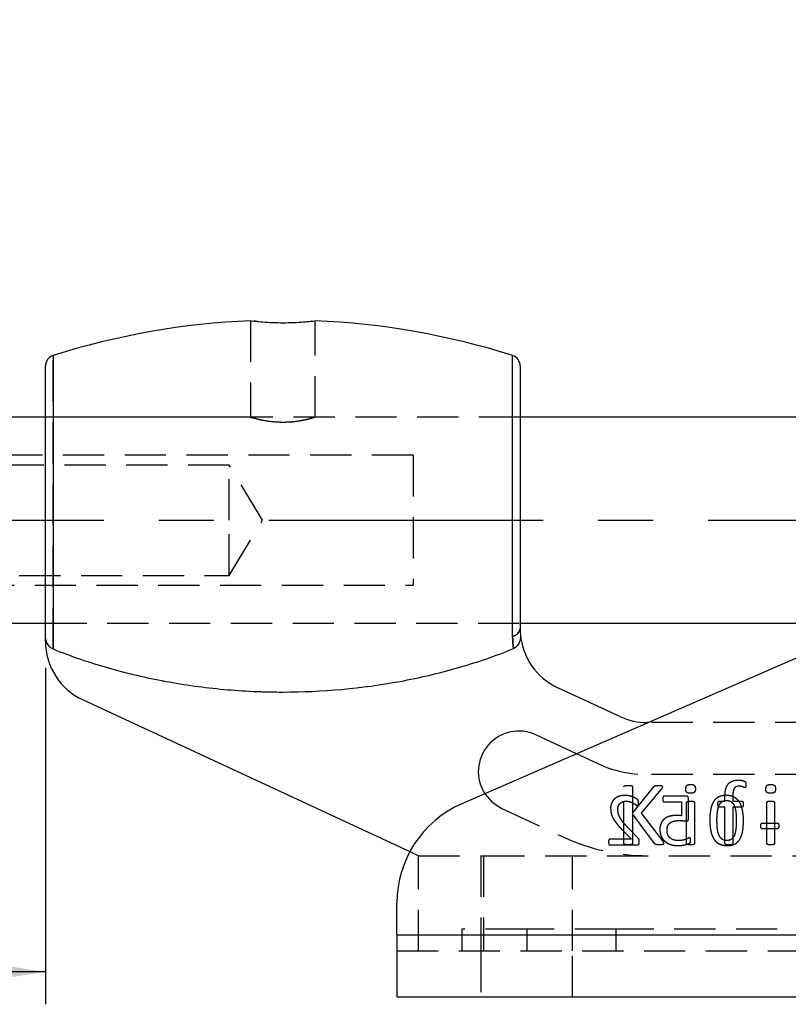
# Model space of a CAD drawing. Extents: x 63 to 798, y 54 to 570.
# Tile 24 of 30: x 575 to 622, y 334 to 395. Entities that reach past the tile are written whole.
import ezdxf

# ---------------------------------------------------------------- set-up
doc = ezdxf.new("R2010")
doc.units = 0
doc.header["$LTSCALE"] = 2
doc.linetypes.add('CENTERX2', pattern=[20.32, 12.7, -2.54, 2.54, -2.54])
doc.linetypes.add('HIDDEN', pattern=[1.905, 1.27, -0.635])
doc.layers.get('0').update_dxf_attribs({"linetype": 'CONTINUOUS'})
doc.styles.add('SLDTEXTSTYLE0', font='TXT', dxfattribs={"width": 0.75})
doc.dimstyles.new('SLDDIMSTYLE6', dxfattribs={"dimtxt": 7, "dimasz": 6.604, "dimexe": 0, "dimexo": 0.0625, "dimgap": 1.75, "dimtad": 1, "dimdec": 0, "dimlfac": 1.5, "dimrnd": 1e-09, "dimzin": 12, "dimtxsty": 'SLDTEXTSTYLE0', "dimsah": 1, "dimcen": 0.09, "dimazin": 3, "dimtfac": 1, "dimtofl": 0, "dimtmove": 0, "dimatfit": 3, "dimtolj": 1, "dimtzin": 12})

# ---------------------------------------------------------------- blocks, each defined once
blk = doc.blocks.new('_D_11')
at = {"color": 179, "linetype": 'CONTINUOUS'}
for p, q in [((555.536, 356.444), (555.536, 334.304)), ((576.203, 355.028), (576.203, 334.304)), ((555.536, 336.304), (511.577, 336.304)), ((576.203, 336.304), (555.536, 336.304))]:
    blk.add_line(p, q, dxfattribs=at)
for points in [[(555.536, 336.304), (562.14, 335.288), (562.14, 337.32)], [(576.203, 336.304), (569.599, 337.32), (569.599, 335.288)]]:
    blk.add_solid(points, dxfattribs=at)
at = {"color": 179, "linetype": 'CONTINUOUS', "insert": (511.577, 345.328, 0.067), "char_height": 7, "attachment_point": 1, "style": 'SLDTEXTSTYLE0'}
blk.add_mtext('31', dxfattribs=at)

msp = doc.modelspace()

# ---------------------------------------------------------------- linework, layer by layer
at = {"color": 7, "linetype": 'CONTINUOUS'}
for p, q in [((712.7804, 394.9658), (601.8744, 346.6601)), ((576.2032, 357.0277), (576.2032, 373.6415)), ((605.4698, 373.6415), (605.4698, 357.4386)), ((576.2032, 370.4774), (556.2032, 370.4774)), ((632.6908, 370.4774), (605.4698, 370.4774)), ((556.2032, 357.7774), (576.2032, 357.7774)), ((605.4698, 357.7774), (627.3988, 357.7774)), ((576.2032, 356.6816), (576.2032, 357.0277)), ((611.6205, 352.032), (607.7869, 353.8099)), ((578.5203, 353.0529), (598.6671, 343.7094)), ((613.3554, 351.6608), (613.3034, 351.6608)), ((608.9513, 349.7425), (606.4406, 350.9069)), ((597.8698, 338.5941), (597.8698, 340.5481)), ((597.8698, 338.5941), (664.7333, 338.5941)), ((597.8698, 338.5941), (597.8698, 334.7608)), ((597.8698, 334.7608), (664.5365, 334.7608))]:
    msp.add_line(p, q, dxfattribs=at)
at = {"color": 7, "linetype": 'HIDDEN'}
for p, q in [((588.8365, 376.4162), (588.8365, 370.4705)), ((592.8365, 370.4721), (592.8365, 376.4167)), ((576.6691, 356.196), (576.6691, 374.2772)), ((605.4698, 370.4774), (576.2032, 370.4774)), ((588.8589, 370.4774), (576.2032, 370.4774)), ((590.6809, 370.1625), (591.0245, 370.164)), ((605.4698, 370.4774), (592.8193, 370.4774)), ((598.8698, 368.1274), (548.8698, 368.1274)), ((598.8698, 368.1274), (598.8698, 360.1274)), ((587.5365, 367.5274), (555.5365, 367.5274)), ((587.5365, 364.1274), (587.5365, 367.5274)), ((589.5794, 364.1274), (587.5365, 367.5274)), ((587.5365, 360.7274), (587.5365, 364.1274)), ((587.5365, 360.7274), (589.5794, 364.1274)), ((555.5365, 360.7274), (587.5365, 360.7274)), ((548.8698, 360.1274), (598.8698, 360.1274)), ((576.2032, 357.7774), (605.4698, 357.7774)), ((576.2032, 357.7774), (605.4698, 357.7774)), ((642.7741, 351.6608), (613.3554, 351.6608)), ((610.2741, 349.129), (608.9513, 349.7425)), ((642.7741, 348.4608), (613.3034, 348.4608)), ((611.8598, 344.2176), (611.8598, 347.704)), ((612.3991, 347.704), (612.3991, 346.0897)), ((612.3991, 346.0897), (613.7016, 347.704)), ((614.1481, 347.5304), (612.9282, 346.0897)), ((615.7043, 347.1274), (614.3477, 347.1274)), ((618.0932, 346.8235), (618.0932, 347.0915)), ((618.5785, 347.1117), (618.5785, 346.8235)), ((614.3415, 346.7745), (615.4051, 346.7745)), ((615.4051, 346.7745), (615.4051, 345.9197)), ((615.7314, 344.2142), (615.7314, 346.7367)), ((615.8463, 345.7467), (615.8463, 346.9758)), ((616.2167, 346.7367), (616.2167, 344.2142)), ((617.7486, 346.8235), (618.0932, 346.8235)), ((618.0932, 346.4461), (617.7486, 346.4461)), ((618.0932, 344.2151), (618.0932, 346.4461)), ((618.5785, 346.8235), (619.1345, 346.8235)), ((619.1345, 346.4461), (618.5785, 346.4461)), ((618.5785, 346.4461), (618.5785, 344.2151)), ((620.6706, 344.2142), (620.6706, 346.7367)), ((621.1559, 346.7367), (621.1559, 344.2142)), ((604.337, 346.371), (608.1705, 344.5931)), ((613.753, 344.2176), (612.3991, 346.0341)), ((612.3991, 346.0341), (612.3991, 344.2176)), ((612.9282, 346.0897), (614.2417, 344.3659)), ((612.7159, 344.5686), (612.121, 345.1752)), ((621.3468, 345.451), (620.3666, 345.451)), ((611.8425, 344.9698), (612.3257, 344.4804)), ((620.3666, 345.1422), (621.3468, 345.1422)), ((611.0029, 344.1274), (612.6773, 344.1274)), ((612.3257, 344.4804), (611.0056, 344.4804)), ((598.6671, 343.7094), (599.2032, 343.4608)), ((599.2032, 337.5941), (599.2032, 343.4608)), ((599.2032, 343.4608), (603.2032, 343.4608)), ((603.0365, 343.4608), (603.0365, 337.5941)), ((603.2032, 343.4608), (603.2032, 337.5941)), ((603.2032, 343.4608), (648.5365, 343.4608)), ((608.7032, 337.5941), (608.7032, 343.4608)), ((597.8698, 338.5941), (664.7333, 338.5941)), ((605.8698, 338.9274), (601.8698, 338.9274)), ((601.8698, 338.9274), (601.8698, 337.5941)), ((605.8698, 338.9274), (605.8698, 337.5941)), ((611.3698, 338.9274), (605.8698, 338.9274)), ((611.3698, 338.9274), (611.3698, 337.5941)), ((640.3698, 338.9274), (611.3698, 338.9274)), ((597.8698, 337.5941), (664.5365, 337.5941)), ((603.0365, 337.5941), (603.0365, 334.7608)), ((608.7032, 334.7608), (608.7032, 337.5941))]:
    msp.add_line(p, q, dxfattribs=at)
at = {"color": 8, "linetype": 'CONTINUOUS'}
for p, q in [((576.6691, 374.2772), (576.6691, 356.196)), ((605.0039, 356.9917), (605.0039, 374.2772))]:
    msp.add_line(p, q, dxfattribs=at)
at = {"color": 179, "linetype": 'CENTERX2', "ltscale": 0.666667}
msp.add_line((562.8698, 364.1274), (669.92, 364.1274), dxfattribs=at)
at = {"color": 7, "linetype": 'HIDDEN', "flags": 128}
msp.add_lwpolyline([(603.292, 347.2776), (603.7406, 346.7592), (604.337, 346.371)], dxfattribs=at)
at = {"color": 7, "linetype": 'CONTINUOUS'}
for centre, radius, start, end in [((590.8365, 329.4082), 47.0526, 92.414209, 107.523498), ((590.8365, 329.4082), 47.0526, 72.476502, 87.581437), ((576.8698, 373.6415), 0.6667, 107.523498, 180), ((604.8032, 373.6415), 0.6667, 0, 72.476502), ((604.9524, 357.5117), 0.5225, 275.653463, 351.963233), ((609.4698, 357.4386), 4, 184.960616, 245.119633), ((580.2032, 356.6816), 4, 180, 245.119633), ((613.3034, 355.6608), 4, 245.119633, 270), ((605.3888, 348.6389), 2.5, 65.119633, 212.992935), ((604.5365, 340.5481), 6.6667, 113.535785, 180)]:
    msp.add_arc(centre, radius, start, end, dxfattribs=at)
at = {"color": 7, "linetype": 'HIDDEN'}
for centre, radius, start, end in [((604.9524, 357.5117), 0.5225, 275.653463, 351.963233), ((613.3034, 355.6608), 7.2, 245.119633, 270), ((613.3034, 355.6608), 12.2, 245.119633, 270)]:
    msp.add_arc(centre, radius, start, end, dxfattribs=at)
at = {"color": 7, "linetype": 'CONTINUOUS'}
for points, knots in [([(588.8545, 376.4161), (588.8488, 376.4168), (588.8148, 376.4208), (588.9727, 376.4017), (589.3237, 376.3648), (589.8649, 376.3224), (590.5114, 376.2961), (591.195, 376.2969), (591.8345, 376.3241), (592.3689, 376.3666), (592.7118, 376.4031), (592.8628, 376.4214), (592.8271, 376.4171), (592.8226, 376.4166)], [0, 0, 0, 0, 0.0213173, 0.1278386, 0.2345121, 0.341868, 0.4493858, 0.5562773, 0.6627335, 0.7696233, 0.8771378, 0.9844981, 1, 1, 1, 1]), ([(576.6691, 356.196), (576.5113, 356.2598), (576.3907, 356.3911), (576.2382, 356.6903), (576.2032, 356.8586), (576.2032, 357.0277)], [0, 0, 0, 0, 0.5, 0.5, 1, 1, 1, 1]), ([(605.4848, 357.0928), (605.4923, 357.0062), (605.4907, 356.9201), (605.4672, 356.7492), (605.445, 356.6644), (605.3773, 356.5061), (605.3309, 356.4309), (605.2137, 356.3042), (605.1422, 356.2522), (605.0611, 356.2192)], [0, 0, 0, 0, 0.25, 0.25, 0.5, 0.5, 0.75, 0.75, 1, 1, 1, 1]), ([(576.6691, 356.196), (577.7886, 355.7437), (578.9275, 355.3566), (581.2388, 354.6956), (582.4112, 354.422), (584.7882, 353.9831), (585.9957, 353.8179), (587.8076, 353.6537), (588.4125, 353.6127), (589.3212, 353.5718), (589.6244, 353.5615), (590.0795, 353.5513), (590.2313, 353.5487), (590.5349, 353.5453), (590.686, 353.5444), (593.2828, 353.5446), (595.692, 353.7633), (599.2531, 354.4201), (600.4313, 354.6944), (602.7683, 355.3635), (603.9303, 355.7597), (605.0611, 356.2192)], [0, 0, 0, 0, 0.125, 0.125, 0.25, 0.25, 0.375, 0.375, 0.4375, 0.4375, 0.46875, 0.46875, 0.484375, 0.484375, 0.5, 0.5, 0.75, 0.75, 0.875, 0.875, 1, 1, 1, 1])]:
    msp.add_open_spline(points, degree=3, knots=knots, dxfattribs=at)
at = {"color": 7, "linetype": 'HIDDEN'}
for points, knots in [([(589.2872, 376.3707), (589.2542, 376.3736), (589.1504, 376.3828), (589.0991, 376.3889), (589.064, 376.393)], [0, 0, 0, 0, 0.3167627, 1, 1, 1, 1]), ([(590.8365, 370.1543), (590.6179, 370.1614), (590.1809, 370.1758), (589.5959, 370.2743), (589.1331, 370.3867), (588.8664, 370.4679), (588.7962, 370.4896), (588.8909, 370.4609), (588.9203, 370.452)], [0, 0, 0, 0, 0.1797196, 0.3592166, 0.5444124, 0.733783, 0.9171741, 1, 1, 1, 1]), ([(592.8193, 370.4721), (592.8129, 370.47), (592.7987, 370.4654), (592.5287, 370.3838), (592.0805, 370.2749), (591.4894, 370.175), (591.048, 370.161), (590.8365, 370.1543)], [0, 0, 0, 0, 0.1648472, 0.369223, 0.5806542, 0.7991414, 1, 1, 1, 1]), ([(611.8598, 347.704), (611.8605, 347.7111), (611.8619, 347.7251), (611.8717, 347.7453), (611.891, 347.7609), (611.9193, 347.7713), (611.9564, 347.7802), (612.0043, 347.7874), (612.063, 347.7937), (612.1061, 347.794), (612.1294, 347.7941)], [0, 0, 0, 0, 0.069055, 0.1361429, 0.2115821, 0.3032686, 0.4269725, 0.5816731, 0.773551, 1, 1, 1, 1]), ([(612.1294, 347.7941), (612.1533, 347.794), (612.1967, 347.7939), (612.2557, 347.7873), (612.3032, 347.7804), (612.34, 347.7708), (612.3686, 347.7614), (612.3872, 347.7449), (612.397, 347.7251), (612.3984, 347.7111), (612.3991, 347.704)], [0, 0, 0, 0, 0.231771, 0.4208279, 0.5754408, 0.6964318, 0.7905861, 0.8639343, 0.9309841, 1, 1, 1, 1]), ([(613.7016, 347.704), (613.7075, 347.7121), (613.7188, 347.7278), (613.7411, 347.7471), (613.767, 347.7626), (613.7982, 347.7741), (613.8348, 347.7836), (613.8795, 347.7889), (613.9343, 347.7934), (613.9748, 347.7938), (613.9973, 347.7941)], [0, 0, 0, 0, 0.0930697, 0.1801088, 0.2715495, 0.3725057, 0.488512, 0.6230583, 0.7908421, 1, 1, 1, 1]), ([(613.9973, 347.7941), (614.0198, 347.7941), (614.0599, 347.794), (614.1135, 347.7873), (614.1555, 347.7806), (614.1875, 347.7704), (614.2116, 347.7586), (614.2264, 347.7419), (614.2343, 347.7235), (614.2353, 347.7105), (614.2358, 347.704)], [0, 0, 0, 0, 0.2409317, 0.4287813, 0.5787737, 0.695882, 0.7888733, 0.8613807, 0.9301672, 1, 1, 1, 1]), ([(614.2358, 347.704), (614.235, 347.6918), (614.2334, 347.6662), (614.2166, 347.6269), (614.1879, 347.5813), (614.1628, 347.5492), (614.1481, 347.5304)], [0, 0, 0, 0, 0.1841002, 0.3847019, 0.6385165, 1, 1, 1, 1]), ([(615.6775, 347.5759), (615.6782, 347.6001), (615.6796, 347.6447), (615.6909, 347.7058), (615.7103, 347.7551), (615.7402, 347.7932), (615.7821, 347.8193), (615.8357, 347.8359), (615.9017, 347.8469), (615.9501, 347.8476), (615.9766, 347.848)], [0, 0, 0, 0, 0.1523232, 0.2802837, 0.3896417, 0.4827042, 0.5798111, 0.6955582, 0.8336375, 1, 1, 1, 1]), ([(615.9766, 347.848), (616.0028, 347.8476), (616.0506, 347.8469), (616.1159, 347.836), (616.1683, 347.8191), (616.2097, 347.7941), (616.2382, 347.7567), (616.2585, 347.7091), (616.2681, 347.6487), (616.2697, 347.6048), (616.2706, 347.581)], [0, 0, 0, 0, 0.1674764, 0.3061983, 0.4222684, 0.5185864, 0.6107483, 0.7187127, 0.8468072, 1, 1, 1, 1]), ([(618.0932, 347.0915), (618.0938, 347.135), (618.0951, 347.2191), (618.1045, 347.3406), (618.119, 347.4528), (618.1409, 347.5554), (618.1694, 347.6488), (618.2048, 347.7332), (618.246, 347.8095), (618.2953, 347.8761), (618.3504, 347.9355), (618.4133, 347.9851), (618.4824, 348.0268), (618.558, 348.0606), (618.6405, 348.0868), (618.73, 348.1049), (618.8264, 348.1161), (618.893, 348.1171), (618.9273, 348.1176)], [0, 0, 0, 0, 0.0857008, 0.165525, 0.2397075, 0.3081136, 0.3717514, 0.4317009, 0.4878562, 0.542026, 0.5944212, 0.6467318, 0.699057, 0.7529895, 0.8092751, 0.8691125, 0.9325314, 1, 1, 1, 1]), ([(618.9627, 347.7402), (618.9299, 347.739), (618.8683, 347.7367), (618.783, 347.7092), (618.7131, 347.6616), (618.6684, 347.6064), (618.6413, 347.5534), (618.6237, 347.5072), (618.6086, 347.456), (618.5968, 347.3991), (618.5886, 347.3362), (618.5832, 347.267), (618.5784, 347.1915), (618.5784, 347.1389), (618.5785, 347.1117)], [0, 0, 0, 0, 0.1162007, 0.2181414, 0.313645, 0.4129376, 0.4669511, 0.5247765, 0.5882514, 0.6565636, 0.731089, 0.813225, 0.9031861, 1, 1, 1, 1]), ([(618.9273, 348.1176), (618.9605, 348.1171), (619.0261, 348.1159), (619.1193, 348.1003), (619.2007, 348.0837), (619.2639, 348.0633), (619.308, 348.0447), (619.3369, 348.0257), (619.3548, 348.0044), (619.3683, 347.9805), (619.3786, 347.9512), (619.3837, 347.9162), (619.3872, 347.8748), (619.3873, 347.845), (619.3873, 347.8287)], [0, 0, 0, 0, 0.1572104, 0.3106333, 0.4469262, 0.5504783, 0.6249484, 0.6736927, 0.7123862, 0.7553128, 0.8033062, 0.8586708, 0.9227849, 1, 1, 1, 1]), ([(619.3216, 347.6576), (619.3142, 347.6585), (619.2971, 347.6605), (619.2698, 347.6708), (619.2372, 347.685), (619.1973, 347.6988), (619.1509, 347.7148), (619.096, 347.7278), (619.0324, 347.7388), (618.9869, 347.7397), (618.9627, 347.7402)], [0, 0, 0, 0, 0.0597748, 0.1388168, 0.2346044, 0.3481738, 0.4796729, 0.6317812, 0.8043711, 1, 1, 1, 1]), ([(619.3873, 347.8287), (619.387, 347.8129), (619.3864, 347.7845), (619.3825, 347.7464), (619.3761, 347.7164), (619.37, 347.6934), (619.3625, 347.6754), (619.3513, 347.6638), (619.3369, 347.6584), (619.3269, 347.6579), (619.3216, 347.6576)], [0, 0, 0, 0, 0.233662, 0.4224612, 0.5672106, 0.6886393, 0.7763059, 0.8529682, 0.9203346, 1, 1, 1, 1]), ([(620.6167, 347.5759), (620.6174, 347.6001), (620.6188, 347.6447), (620.6301, 347.7058), (620.6496, 347.7551), (620.6794, 347.7932), (620.7214, 347.8193), (620.7749, 347.8359), (620.8409, 347.8469), (620.8893, 347.8476), (620.9158, 347.848)], [0, 0, 0, 0, 0.1523232, 0.2802837, 0.3896417, 0.4827042, 0.5798111, 0.6955582, 0.8336375, 1, 1, 1, 1]), ([(620.9158, 347.848), (620.942, 347.8476), (620.9898, 347.8469), (621.0551, 347.836), (621.1075, 347.8191), (621.1489, 347.7941), (621.1774, 347.7567), (621.1978, 347.7091), (621.2073, 347.6487), (621.209, 347.6048), (621.2098, 347.581)], [0, 0, 0, 0, 0.16747638, 0.30619834, 0.42226843, 0.51858642, 0.61074827, 0.71871274, 0.84680722, 1, 1, 1, 1]), ([(611.9314, 347.1716), (611.8956, 347.1707), (611.8257, 347.1689), (611.7243, 347.1583), (611.63, 347.1389), (611.5427, 347.1122), (611.463, 347.0781), (611.3893, 347.0398), (611.3241, 346.9938), (611.2646, 346.9435), (611.2134, 346.8873), (611.1674, 346.8278), (611.1309, 346.7625), (611.0995, 346.6942), (611.0752, 346.6223), (611.0592, 346.5476), (611.0482, 346.4708), (611.0469, 346.4188), (611.0463, 346.3926)], [0, 0, 0, 0, 0.080922, 0.157569, 0.2295428, 0.2979116, 0.3631843, 0.4248676, 0.4848281, 0.5429061, 0.6001265, 0.6560048, 0.712197, 0.768566, 0.825445, 0.8827921, 0.9408516, 1, 1, 1, 1]), ([(612.7669, 346.7366), (612.7667, 346.7479), (612.7663, 346.7685), (612.7655, 346.7974), (612.7618, 346.8218), (612.7572, 346.8432), (612.7499, 346.8619), (612.7415, 346.8811), (612.7252, 346.9005), (612.7065, 346.9187), (612.685, 346.9356), (612.6627, 346.9513), (612.6361, 346.9703), (612.5903, 346.9979), (612.5225, 347.0355), (612.4264, 347.0756), (612.3169, 347.113), (612.1962, 347.1448), (612.0667, 347.1683), (611.977, 347.1705), (611.9314, 347.1716)], [0, 0, 0, 0, 0.0328592, 0.0603806, 0.0840848, 0.1047388, 0.1240428, 0.1426351, 0.1655683, 0.1973354, 0.2188005, 0.2452219, 0.2770245, 0.3140516, 0.4010561, 0.503177, 0.6172452, 0.7385608, 0.8670804, 1, 1, 1, 1]), ([(614.3477, 347.1274), (614.3414, 347.1269), (614.3286, 347.1259), (614.311, 347.1165), (614.2939, 347.1039), (614.2813, 347.084), (614.2693, 347.0601), (614.2639, 347.0292), (614.2584, 346.9932), (614.2582, 346.9671), (614.2581, 346.953)], [0, 0, 0, 0, 0.0866906, 0.1747666, 0.2719884, 0.3768478, 0.4961948, 0.6395069, 0.8061538, 1, 1, 1, 1]), ([(615.9715, 347.3088), (615.9453, 347.3092), (615.8975, 347.3099), (615.8324, 347.3212), (615.7797, 347.3367), (615.7382, 347.362), (615.71, 347.3999), (615.6908, 347.448), (615.6796, 347.508), (615.6782, 347.552), (615.6775, 347.5759)], [0, 0, 0, 0, 0.1673973, 0.3060538, 0.4214962, 0.5177687, 0.6112981, 0.718505, 0.8468795, 1, 1, 1, 1]), ([(615.8463, 346.9758), (615.846, 346.9878), (615.8454, 347.0106), (615.8389, 347.0423), (615.8266, 347.0689), (615.8107, 347.0908), (615.79, 347.1081), (615.7647, 347.1195), (615.7357, 347.1266), (615.7152, 347.1272), (615.7043, 347.1274)], [0, 0, 0, 0, 0.15087355, 0.28722918, 0.40517443, 0.5169846, 0.62602141, 0.74134093, 0.86358285, 1, 1, 1, 1]), ([(616.2706, 347.581), (616.2699, 347.5567), (616.2685, 347.5122), (616.2572, 347.4511), (616.2378, 347.4018), (616.2079, 347.3637), (616.166, 347.3375), (616.1124, 347.321), (616.0464, 347.31), (615.998, 347.3092), (615.9715, 347.3088)], [0, 0, 0, 0, 0.1523232, 0.2802837, 0.3896417, 0.4827042, 0.5798111, 0.6955582, 0.8336375, 1, 1, 1, 1]), ([(618.1688, 347.1716), (618.1233, 347.1705), (618.0353, 347.1685), (617.9093, 347.1489), (617.7943, 347.1175), (617.6902, 347.0732), (617.5972, 347.0159), (617.5128, 346.9478), (617.4399, 346.8662), (617.3759, 346.7735), (617.3215, 346.6691), (617.2756, 346.5535), (617.2375, 346.4267), (617.2095, 346.2885), (617.1877, 346.1399), (617.1719, 345.9807), (617.1632, 345.8109), (617.1618, 345.6943), (617.161, 345.6343)], [0, 0, 0, 0, 0.0650011, 0.1253901, 0.1815653, 0.2347468, 0.2862672, 0.3370772, 0.3888528, 0.4418884, 0.4974863, 0.5564972, 0.6191639, 0.6861844, 0.7574703, 0.8336013, 0.9143894, 1, 1, 1, 1]), ([(619.2345, 345.6206), (619.2339, 345.6766), (619.2327, 345.7864), (619.2221, 345.9474), (619.205, 346.1013), (619.1816, 346.2479), (619.1492, 346.3859), (619.1091, 346.5146), (619.0593, 346.633), (619.0014, 346.7415), (618.9342, 346.8396), (618.8551, 346.9247), (618.7677, 346.9996), (618.6698, 347.062), (618.5606, 347.1118), (618.44, 347.1461), (618.3082, 347.1683), (618.2165, 347.1704), (618.1688, 347.1716)], [0, 0, 0, 0, 0.0786276, 0.1538502, 0.2261456, 0.2956895, 0.3618802, 0.4247476, 0.4845241, 0.5416067, 0.5969283, 0.6507405, 0.7039972, 0.7578893, 0.8131095, 0.8715266, 0.9332317, 1, 1, 1, 1]), ([(620.9107, 347.3088), (620.8846, 347.3092), (620.8367, 347.3099), (620.7716, 347.3212), (620.7189, 347.3367), (620.6774, 347.362), (620.6492, 347.3999), (620.6301, 347.448), (620.6188, 347.508), (620.6174, 347.552), (620.6167, 347.5759)], [0, 0, 0, 0, 0.1673973, 0.3060538, 0.4214962, 0.5177687, 0.6112981, 0.718505, 0.8468795, 1, 1, 1, 1]), ([(621.2098, 347.581), (621.2091, 347.5567), (621.2077, 347.5122), (621.1964, 347.4511), (621.177, 347.4018), (621.1471, 347.3637), (621.1052, 347.3375), (621.0517, 347.321), (620.9856, 347.31), (620.9372, 347.3092), (620.9107, 347.3088)], [0, 0, 0, 0, 0.1523232, 0.2802837, 0.3896417, 0.4827042, 0.5798111, 0.6955582, 0.8336375, 1, 1, 1, 1]), ([(611.0463, 346.3926), (611.0474, 346.345), (611.0497, 346.2495), (611.0669, 346.1303), (611.0884, 346.0338), (611.1122, 345.9583), (611.1431, 345.8799), (611.1826, 345.7988), (611.2286, 345.7133), (611.2854, 345.6245), (611.3498, 345.53), (611.4252, 345.4309), (611.5113, 345.3257), (611.6094, 345.213), (611.7212, 345.0935), (611.801, 345.0122), (611.8425, 344.9698)], [0, 0, 0, 0, 0.0850794, 0.170502, 0.2147294, 0.2616143, 0.3119404, 0.3652029, 0.4227166, 0.4852637, 0.5534878, 0.627072, 0.7076212, 0.7963891, 0.8940105, 1, 1, 1, 1]), ([(611.4875, 346.3278), (611.489, 346.3602), (611.4919, 346.4243), (611.5188, 346.5163), (611.5586, 346.6015), (611.6068, 346.6627), (611.6521, 346.7051), (611.6898, 346.734), (611.7319, 346.7592), (611.7779, 346.7803), (611.8277, 346.7976), (611.8812, 346.8102), (611.9384, 346.8167), (611.9776, 346.818), (611.9976, 346.8186)], [0, 0, 0, 0, 0.1218149, 0.2414949, 0.3589788, 0.4744756, 0.5327407, 0.5927343, 0.6533945, 0.7173947, 0.7834691, 0.8520222, 0.9244976, 1, 1, 1, 1]), ([(611.9976, 346.8186), (612.0213, 346.8181), (612.0676, 346.817), (612.1354, 346.8093), (612.1997, 346.7966), (612.2777, 346.7715), (612.3662, 346.7362), (612.4603, 346.6892), (612.5405, 346.6427), (612.5967, 346.6038), (612.6354, 346.5782), (612.6588, 346.5646), (612.6791, 346.5562), (612.6917, 346.5546), (612.6973, 346.5539)], [0, 0, 0, 0, 0.0934864, 0.1829258, 0.2690145, 0.3516318, 0.5059015, 0.6446176, 0.766568, 0.8712099, 0.9144782, 0.9498028, 0.9779329, 1, 1, 1, 1]), ([(612.6973, 346.5539), (612.7026, 346.5546), (612.7133, 346.5559), (612.7286, 346.5628), (612.7408, 346.5766), (612.7502, 346.5959), (612.7576, 346.6213), (612.7628, 346.6535), (612.7661, 346.6926), (612.7666, 346.7212), (612.7669, 346.7366)], [0, 0, 0, 0, 0.07522, 0.1501634, 0.2299381, 0.3279335, 0.4492221, 0.599662, 0.7840252, 1, 1, 1, 1]), ([(614.2581, 346.953), (614.2583, 346.9397), (614.2588, 346.9146), (614.2628, 346.8792), (614.2696, 346.8485), (614.2788, 346.8222), (614.2911, 346.8014), (614.3053, 346.7857), (614.3225, 346.7759), (614.3352, 346.775), (614.3415, 346.7745)], [0, 0, 0, 0, 0.1850706, 0.34883, 0.4927232, 0.6218669, 0.7334355, 0.8259158, 0.9129579, 1, 1, 1, 1]), ([(615.7314, 346.7367), (615.7319, 346.743), (615.733, 346.7556), (615.7408, 346.7741), (615.7566, 346.7905), (615.7816, 346.8025), (615.8148, 346.8124), (615.8579, 346.8185), (615.9113, 346.8226), (615.9507, 346.8232), (615.9724, 346.8235)], [0, 0, 0, 0, 0.06662967, 0.13519104, 0.20948859, 0.30480986, 0.42725776, 0.57920865, 0.76885665, 1, 1, 1, 1]), ([(615.9724, 346.8235), (615.9949, 346.8232), (616.0351, 346.8227), (616.0893, 346.8184), (616.132, 346.8128), (616.1645, 346.8022), (616.1891, 346.7903), (616.2053, 346.774), (616.2155, 346.7561), (616.2163, 346.743), (616.2167, 346.7367)], [0, 0, 0, 0, 0.2382497, 0.4264025, 0.5771554, 0.6929601, 0.7875298, 0.8633167, 0.9338956, 1, 1, 1, 1]), ([(617.6022, 345.6061), (617.6022, 345.6431), (617.6022, 345.7153), (617.6061, 345.8205), (617.6105, 345.92), (617.6177, 346.0138), (617.6257, 346.1021), (617.6359, 346.1849), (617.6485, 346.2621), (617.662, 346.3341), (617.678, 346.4013), (617.6956, 346.4637), (617.7155, 346.5214), (617.7383, 346.5738), (617.7632, 346.6217), (617.7901, 346.6655), (617.8196, 346.7048), (617.8516, 346.7395), (617.8853, 346.7703), (617.9223, 346.7956), (617.961, 346.8176), (618.0174, 346.8394), (618.0945, 346.8588), (618.1588, 346.8614), (618.1923, 346.8627)], [0, 0, 0, 0, 0.0712955, 0.1390833, 0.2029248, 0.263311, 0.3202406, 0.3737926, 0.424025, 0.4709222, 0.5150668, 0.556976, 0.595909, 0.6325991, 0.6670624, 0.699873, 0.7314905, 0.7615763, 0.7907386, 0.8193614, 0.8477054, 0.8763214, 0.9356065, 1, 1, 1, 1]), ([(617.6618, 346.6331), (617.6623, 346.6491), (617.6632, 346.6786), (617.6653, 346.7195), (617.6736, 346.7526), (617.6822, 346.7797), (617.6945, 346.8002), (617.7101, 346.8143), (617.7285, 346.8222), (617.7418, 346.8231), (617.7486, 346.8235)], [0, 0, 0, 0, 0.2065532, 0.3809883, 0.5259392, 0.6450644, 0.7475602, 0.8296655, 0.9124073, 1, 1, 1, 1]), ([(617.7486, 346.4461), (617.7417, 346.4465), (617.7283, 346.4472), (617.71, 346.4562), (617.695, 346.4709), (617.682, 346.4908), (617.6735, 346.5175), (617.6667, 346.5503), (617.6628, 346.5895), (617.6622, 346.6179), (617.6618, 346.6331)], [0, 0, 0, 0, 0.0891581, 0.1748978, 0.2609538, 0.3621744, 0.4834286, 0.6265761, 0.8008068, 1, 1, 1, 1]), ([(618.1923, 346.8627), (618.222, 346.8615), (618.279, 346.8592), (618.3605, 346.842), (618.4334, 346.8123), (618.4968, 346.7698), (618.5528, 346.7181), (618.6008, 346.6564), (618.6441, 346.5871), (618.6801, 346.5086), (618.711, 346.4228), (618.7354, 346.3291), (618.7564, 346.2292), (618.7701, 346.1222), (618.7802, 346.0099), (618.7876, 345.8931), (618.7928, 345.7723), (618.7932, 345.6904), (618.7934, 345.6488)], [0, 0, 0, 0, 0.0587608, 0.1126821, 0.1638204, 0.2133506, 0.2628704, 0.3139663, 0.3674319, 0.4241471, 0.4845163, 0.5475658, 0.6152951, 0.6863715, 0.7607525, 0.838163, 0.9177476, 1, 1, 1, 1]), ([(619.1345, 346.8235), (619.1414, 346.8231), (619.1544, 346.8223), (619.1723, 346.8141), (619.1878, 346.8001), (619.2007, 346.7797), (619.2116, 346.7529), (619.22, 346.7195), (619.2247, 346.6787), (619.2252, 346.6491), (619.2255, 346.6331)], [0, 0, 0, 0, 0.087342, 0.1665407, 0.2484111, 0.3525726, 0.473963, 0.6193538, 0.7940379, 1, 1, 1, 1]), ([(619.2255, 346.6331), (619.2251, 346.618), (619.2243, 346.5895), (619.2211, 346.5501), (619.2122, 346.5173), (619.1995, 346.485), (619.1755, 346.4532), (619.1476, 346.4483), (619.1345, 346.4461)], [0, 0, 0, 0, 0.19878869, 0.37266557, 0.51721749, 0.64088041, 0.83121794, 1, 1, 1, 1]), ([(620.6706, 346.7367), (620.6711, 346.743), (620.6722, 346.7556), (620.68, 346.7741), (620.6958, 346.7905), (620.7208, 346.8025), (620.754, 346.8124), (620.7971, 346.8185), (620.8506, 346.8226), (620.8899, 346.8232), (620.9116, 346.8235)], [0, 0, 0, 0, 0.0666297, 0.135191, 0.2094886, 0.3048099, 0.4272578, 0.5792087, 0.7688566, 1, 1, 1, 1]), ([(620.9116, 346.8235), (620.9341, 346.8232), (620.9743, 346.8227), (621.0286, 346.8184), (621.0713, 346.8128), (621.1037, 346.8022), (621.1283, 346.7903), (621.1445, 346.774), (621.1547, 346.7561), (621.1555, 346.743), (621.1559, 346.7367)], [0, 0, 0, 0, 0.2382497, 0.4264025, 0.5771554, 0.6929601, 0.7875298, 0.8633167, 0.9338956, 1, 1, 1, 1]), ([(612.121, 345.1752), (612.0879, 345.2095), (612.0243, 345.2752), (611.9368, 345.3736), (611.8586, 345.4654), (611.7912, 345.5531), (611.7325, 345.6362), (611.6804, 345.7148), (611.6355, 345.7897), (611.5979, 345.8613), (611.5668, 345.9294), (611.5419, 345.9944), (611.5223, 346.0558), (611.5043, 346.132), (611.4913, 346.2224), (611.4887, 346.2935), (611.4875, 346.3278)], [0, 0, 0, 0, 0.1058602, 0.2031724, 0.2927093, 0.3739339, 0.4490502, 0.5187542, 0.5835803, 0.6429856, 0.6985344, 0.7499511, 0.7976096, 0.8417167, 0.9237803, 1, 1, 1, 1]), ([(615.0618, 345.9363), (615.0223, 345.9354), (614.9456, 345.9337), (614.8344, 345.923), (614.7311, 345.9037), (614.6355, 345.877), (614.5479, 345.8428), (614.4668, 345.804), (614.3945, 345.7566), (614.329, 345.704), (614.2708, 345.6455), (614.2208, 345.5804), (614.1777, 345.5098), (614.1428, 345.433), (614.115, 345.3516), (614.0961, 345.2656), (614.084, 345.1754), (614.0824, 345.1137), (614.0816, 345.0822)], [0, 0, 0, 0, 0.0804659, 0.1561107, 0.2269935, 0.2940412, 0.3576851, 0.4181137, 0.4766011, 0.5331174, 0.58899, 0.6439792, 0.6997871, 0.7568998, 0.8151532, 0.8745878, 0.9358856, 1, 1, 1, 1]), ([(615.4051, 345.9197), (615.3792, 345.9234), (615.3271, 345.9308), (615.2455, 345.9337), (615.157, 345.936), (615.0949, 345.9362), (615.0618, 345.9363)], [0, 0, 0, 0, 0.228157, 0.4589039, 0.7114503, 1, 1, 1, 1]), ([(614.5228, 345.0401), (614.5233, 345.0636), (614.5244, 345.1095), (614.5323, 345.1761), (614.5472, 345.2384), (614.5669, 345.2963), (614.5925, 345.3503), (614.6249, 345.3991), (614.6636, 345.4432), (614.7079, 345.4827), (614.7586, 345.5172), (614.8153, 345.547), (614.878, 345.5726), (614.9477, 345.5922), (615.0235, 345.6079), (615.1063, 345.6197), (615.1962, 345.6265), (615.2585, 345.6271), (615.2907, 345.6274)], [0, 0, 0, 0, 0.0635378, 0.1243748, 0.1812933, 0.2366066, 0.2897807, 0.3427797, 0.3948345, 0.4481795, 0.5032541, 0.5603358, 0.6214809, 0.6862895, 0.7562387, 0.8310612, 0.9128382, 1, 1, 1, 1]), ([(615.2907, 345.6274), (615.3135, 345.6274), (615.3574, 345.6273), (615.4208, 345.6242), (615.4795, 345.6206), (615.5496, 345.6117), (615.631, 345.6019), (615.6949, 345.6005), (615.7257, 345.5999)], [0, 0, 0, 0, 0.15648054, 0.30202676, 0.43670617, 0.56080553, 0.78806147, 1, 1, 1, 1]), ([(615.7257, 345.5999), (615.7358, 345.6003), (615.7547, 345.601), (615.7806, 345.6064), (615.8022, 345.6154), (615.82, 345.6288), (615.832, 345.6496), (615.8408, 345.6757), (615.845, 345.7091), (615.8458, 345.7334), (615.8463, 345.7467)], [0, 0, 0, 0, 0.1365699, 0.2537943, 0.3550417, 0.4498323, 0.548635, 0.673004, 0.820153, 1, 1, 1, 1]), ([(617.161, 345.6343), (617.1616, 345.578), (617.1628, 345.4678), (617.1737, 345.3062), (617.1895, 345.1519), (617.2136, 345.0057), (617.2447, 344.8681), (617.2854, 344.7401), (617.3348, 344.6218), (617.3935, 344.5133), (617.4615, 344.4158), (617.5397, 344.3297), (617.6278, 344.2556), (617.7259, 344.1926), (617.8353, 344.1434), (617.9561, 344.1084), (618.0885, 344.0867), (618.1809, 344.0845), (618.2288, 344.0833)], [0, 0, 0, 0, 0.0788531, 0.1543047, 0.2267965, 0.2959377, 0.3616609, 0.4241447, 0.4838481, 0.5410141, 0.5964523, 0.6499814, 0.7034186, 0.7572448, 0.8126904, 0.8707273, 0.932992, 1, 1, 1, 1]), ([(618.2054, 344.3922), (618.1856, 344.3927), (618.147, 344.3938), (618.0908, 344.4014), (618.0382, 344.4142), (617.9894, 344.4334), (617.9438, 344.4564), (617.9023, 344.4854), (617.8632, 344.5177), (617.8159, 344.5685), (617.7634, 344.6429), (617.7157, 344.7473), (617.6758, 344.8637), (617.6462, 344.9928), (617.6242, 345.1328), (617.6113, 345.2835), (617.6039, 345.4424), (617.6028, 345.5509), (617.6022, 345.6061)], [0, 0, 0, 0, 0.0390916, 0.0762084, 0.1117792, 0.1458461, 0.179557, 0.212554, 0.2457503, 0.2794765, 0.3495216, 0.4244654, 0.5055954, 0.5923821, 0.6856951, 0.7855487, 0.8910097, 1, 1, 1, 1]), ([(618.7934, 345.6488), (618.793, 345.5941), (618.7924, 345.4888), (618.7858, 345.3374), (618.777, 345.1984), (618.7623, 345.0722), (618.7444, 344.9576), (618.7199, 344.8546), (618.6924, 344.7621), (618.6593, 344.6803), (618.6208, 344.6098), (618.5777, 344.5492), (618.5293, 344.499), (618.4753, 344.4588), (618.4156, 344.429), (618.3506, 344.4076), (618.2799, 344.3942), (618.2307, 344.3928), (618.2054, 344.3922)], [0, 0, 0, 0, 0.1054794, 0.2030552, 0.2923452, 0.3739749, 0.4480681, 0.5158955, 0.5779958, 0.6340388, 0.685605, 0.7325879, 0.7770892, 0.8195443, 0.8617582, 0.905201, 0.9511804, 1, 1, 1, 1]), ([(618.2288, 344.0833), (618.2742, 344.0843), (618.3616, 344.0863), (618.4869, 344.1062), (618.6016, 344.1366), (618.7053, 344.1811), (618.7986, 344.238), (618.8818, 344.3076), (618.9558, 344.3884), (619.0196, 344.4815), (619.074, 344.5858), (619.12, 344.7014), (619.1577, 344.8281), (619.1874, 344.9659), (619.2075, 345.1149), (619.2238, 345.2742), (619.2323, 345.444), (619.2338, 345.5606), (619.2345, 345.6206)], [0, 0, 0, 0, 0.0647288, 0.1248451, 0.1806644, 0.2338914, 0.2854559, 0.3362648, 0.3883055, 0.4413865, 0.4970319, 0.5560933, 0.6188136, 0.6856388, 0.7572629, 0.833459, 0.9143162, 1, 1, 1, 1]), ([(620.3666, 345.451), (620.3605, 345.4509), (620.3489, 345.4506), (620.3325, 345.4447), (620.3173, 345.4345), (620.3063, 345.4171), (620.2963, 345.3955), (620.2901, 345.368), (620.2848, 345.3351), (620.2846, 345.3111), (620.2845, 345.2979)], [0, 0, 0, 0, 0.0921174, 0.1781405, 0.2643808, 0.368276, 0.4884344, 0.6306603, 0.7985212, 1, 1, 1, 1]), ([(620.2845, 345.2979), (620.2847, 345.2844), (620.285, 345.2594), (620.2895, 345.2254), (620.2945, 345.1974), (620.3072, 345.1715), (620.3295, 345.1463), (620.3542, 345.1435), (620.3666, 345.1422)], [0, 0, 0, 0, 0.2061808, 0.3785956, 0.5217915, 0.6342614, 0.817014, 1, 1, 1, 1]), ([(621.4316, 345.2979), (621.4314, 345.3111), (621.4311, 345.3353), (621.4268, 345.3685), (621.4213, 345.3956), (621.4123, 345.4168), (621.3997, 345.4323), (621.3846, 345.4434), (621.3664, 345.45), (621.3535, 345.4506), (621.3468, 345.451)], [0, 0, 0, 0, 0.1986171, 0.3670715, 0.5064533, 0.6171246, 0.711213, 0.8059436, 0.8984724, 1, 1, 1, 1]), ([(621.3468, 345.1422), (621.3536, 345.1424), (621.3666, 345.1429), (621.3842, 345.1507), (621.4002, 345.1607), (621.4122, 345.1772), (621.4213, 345.1989), (621.4267, 345.2265), (621.4311, 345.2601), (621.4314, 345.2846), (621.4316, 345.2979)], [0, 0, 0, 0, 0.10032121, 0.19297269, 0.28459609, 0.3802655, 0.49277059, 0.63385115, 0.800304, 1, 1, 1, 1]), ([(612.811, 344.3074), (612.811, 344.3223), (612.8109, 344.3502), (612.8081, 344.3895), (612.8033, 344.4242), (612.7933, 344.4552), (612.7785, 344.4828), (612.7629, 344.5114), (612.7414, 344.5399), (612.7248, 344.5586), (612.7159, 344.5686)], [0, 0, 0, 0, 0.1559642, 0.2906597, 0.4121437, 0.5206379, 0.6279318, 0.7386319, 0.8605179, 1, 1, 1, 1]), ([(614.0816, 345.0822), (614.0824, 345.0435), (614.0841, 344.968), (614.0995, 344.858), (614.1249, 344.7544), (614.1609, 344.6577), (614.2058, 344.5678), (614.259, 344.4849), (614.3218, 344.4101), (614.3922, 344.3423), (614.4705, 344.2823), (614.5558, 344.2297), (614.6481, 344.1847), (614.7474, 344.1476), (614.8531, 344.1188), (614.9647, 344.0982), (615.082, 344.0856), (615.1622, 344.0841), (615.2032, 344.0833)], [0, 0, 0, 0, 0.0683199, 0.1335392, 0.1959186, 0.2565995, 0.3156549, 0.3732455, 0.4303668, 0.4878397, 0.5457846, 0.6045317, 0.6646798, 0.7271676, 0.7916333, 0.8581757, 0.9276351, 1, 1, 1, 1]), ([(615.2245, 344.3922), (615.1995, 344.3924), (615.1501, 344.3928), (615.0779, 344.4014), (615.0086, 344.4115), (614.943, 344.4284), (614.8806, 344.4494), (614.8228, 344.4764), (614.769, 344.5081), (614.7207, 344.5459), (614.676, 344.5877), (614.6375, 344.6359), (614.6034, 344.6887), (614.5744, 344.7469), (614.5505, 344.8109), (614.5344, 344.8816), (614.5247, 344.9588), (614.5234, 345.0123), (614.5228, 345.0401)], [0, 0, 0, 0, 0.069134, 0.13607, 0.2002781, 0.262402, 0.3227535, 0.3814711, 0.4383385, 0.4943908, 0.5504466, 0.6067885, 0.6641205, 0.7236641, 0.7858494, 0.8522852, 0.9232185, 1, 1, 1, 1]), ([(615.9125, 344.5686), (615.9024, 344.5668), (615.8771, 344.5622), (615.8367, 344.5375), (615.7806, 344.5092), (615.7069, 344.4779), (615.6149, 344.4476), (615.5263, 344.423), (615.4452, 344.4071), (615.3764, 344.398), (615.3022, 344.3937), (615.251, 344.3927), (615.2245, 344.3922)], [0, 0, 0, 0, 0.04239, 0.1068015, 0.1952642, 0.3058362, 0.4406533, 0.5997351, 0.6897475, 0.7856224, 0.8895405, 1, 1, 1, 1]), ([(615.9787, 344.4177), (615.9786, 344.4294), (615.9785, 344.4517), (615.9758, 344.4831), (615.9714, 344.51), (615.9642, 344.532), (615.9536, 344.5484), (615.9415, 344.5599), (615.9278, 344.5677), (615.9176, 344.5683), (615.9125, 344.5686)], [0, 0, 0, 0, 0.1930879, 0.3678692, 0.5178554, 0.6423685, 0.7463095, 0.8346784, 0.9159525, 1, 1, 1, 1]), ([(611.0056, 344.4804), (610.9993, 344.4798), (610.9864, 344.4787), (610.9681, 344.4697), (610.9513, 344.4558), (610.9377, 344.4358), (610.9264, 344.4112), (610.9194, 344.381), (610.9144, 344.3457), (610.9141, 344.3203), (610.914, 344.3067)], [0, 0, 0, 0, 0.0866605, 0.1775785, 0.2767685, 0.3860179, 0.5082037, 0.6491248, 0.8125677, 1, 1, 1, 1]), ([(610.914, 344.3067), (610.9141, 344.2929), (610.9144, 344.2668), (610.9195, 344.2304), (610.9259, 344.199), (610.9355, 344.1731), (610.9476, 344.1521), (610.9641, 344.138), (610.9827, 344.1289), (610.9961, 344.1279), (611.0029, 344.1274)], [0, 0, 0, 0, 0.18662831, 0.35282265, 0.49612872, 0.61911094, 0.72521893, 0.81997193, 0.90899284, 1, 1, 1, 1]), ([(612.1294, 344.1274), (612.1061, 344.1278), (612.0631, 344.1284), (612.0041, 344.1325), (611.9567, 344.1421), (611.919, 344.1489), (611.8909, 344.1608), (611.8716, 344.1772), (611.8623, 344.1974), (611.8606, 344.2111), (611.8598, 344.2176)], [0, 0, 0, 0, 0.226555, 0.4182704, 0.5734997, 0.6966282, 0.789447, 0.8667252, 0.9362958, 1, 1, 1, 1]), ([(612.3991, 344.2176), (612.3983, 344.2111), (612.3966, 344.1974), (612.3872, 344.1775), (612.3687, 344.1602), (612.3403, 344.1494), (612.3029, 344.1419), (612.2559, 344.1327), (612.1966, 344.1283), (612.1533, 344.1277), (612.1294, 344.1274)], [0, 0, 0, 0, 0.0636678, 0.1331989, 0.2084329, 0.303691, 0.4240913, 0.5792322, 0.7681212, 1, 1, 1, 1]), ([(612.6773, 344.1274), (612.6877, 344.1278), (612.7072, 344.1285), (612.7348, 344.1345), (612.7586, 344.1458), (612.7788, 344.163), (612.7945, 344.1878), (612.8041, 344.2206), (612.8102, 344.2612), (612.8107, 344.291), (612.811, 344.3074)], [0, 0, 0, 0, 0.1195283, 0.2256066, 0.3228044, 0.4205427, 0.5278717, 0.6561036, 0.8116607, 1, 1, 1, 1]), ([(614.0597, 344.1274), (614.0296, 344.128), (613.9753, 344.1291), (613.9025, 344.1339), (613.8459, 344.1444), (613.804, 344.1633), (613.7754, 344.1896), (613.7603, 344.2084), (613.753, 344.2176)], [0, 0, 0, 0, 0.2698939, 0.4874499, 0.6550981, 0.7836639, 0.8944326, 1, 1, 1, 1]), ([(614.3099, 344.2227), (614.3094, 344.2156), (614.3084, 344.2015), (614.3006, 344.1813), (614.2852, 344.1627), (614.2589, 344.1513), (614.2251, 344.1411), (614.181, 344.1329), (614.1247, 344.1281), (614.083, 344.1277), (614.0597, 344.1274)], [0, 0, 0, 0, 0.07177007, 0.14216862, 0.21698701, 0.31005008, 0.42635708, 0.57729132, 0.76335197, 1, 1, 1, 1]), ([(614.2417, 344.3659), (614.2489, 344.3546), (614.262, 344.3345), (614.2799, 344.3073), (614.291, 344.2848), (614.3013, 344.2643), (614.3078, 344.2441), (614.3093, 344.2291), (614.3099, 344.2227)], [0, 0, 0, 0, 0.2505113, 0.4486623, 0.608365, 0.7187607, 0.8782042, 1, 1, 1, 1]), ([(615.2032, 344.0833), (615.2485, 344.0842), (615.337, 344.086), (615.465, 344.1002), (615.5825, 344.1208), (615.6867, 344.1447), (615.7744, 344.173), (615.8374, 344.1949), (615.8778, 344.2127), (615.9006, 344.2236), (615.918, 344.2331), (615.9332, 344.2435), (615.945, 344.2565), (615.9556, 344.271), (615.9626, 344.2866), (615.9692, 344.3042), (615.9736, 344.3258), (615.9773, 344.3518), (615.9781, 344.383), (615.9784, 344.4055), (615.9787, 344.4177)], [0, 0, 0, 0, 0.1445657, 0.2824885, 0.410533, 0.5250895, 0.6234381, 0.7046407, 0.7374791, 0.764375, 0.7853884, 0.8006489, 0.8229536, 0.8408575, 0.8579154, 0.8774016, 0.9007085, 0.92809, 0.9611243, 1, 1, 1, 1]), ([(615.9724, 344.1274), (615.9508, 344.128), (615.9114, 344.1289), (615.8577, 344.1309), (615.8151, 344.1392), (615.7813, 344.1473), (615.757, 344.1598), (615.7405, 344.1752), (615.7328, 344.1942), (615.7319, 344.2074), (615.7314, 344.2142)], [0, 0, 0, 0, 0.230397, 0.4192195, 0.5711811, 0.6923877, 0.7874011, 0.8593135, 0.9276535, 1, 1, 1, 1]), ([(616.2167, 344.2142), (616.2164, 344.2074), (616.2157, 344.1938), (616.2056, 344.1753), (616.1887, 344.16), (616.1647, 344.1476), (616.1317, 344.1389), (616.0895, 344.1309), (616.035, 344.1288), (615.9948, 344.1279), (615.9724, 344.1274)], [0, 0, 0, 0, 0.0717766, 0.1421281, 0.2156024, 0.3098675, 0.4244183, 0.5751828, 0.762518, 1, 1, 1, 1]), ([(618.3358, 344.1274), (618.3145, 344.128), (618.2755, 344.1289), (618.2222, 344.1307), (618.18, 344.1393), (618.1464, 344.1472), (618.1221, 344.1604), (618.1041, 344.1748), (618.0953, 344.1944), (618.0939, 344.208), (618.0932, 344.2151)], [0, 0, 0, 0, 0.2267197, 0.4149717, 0.5635401, 0.6843804, 0.7791068, 0.8551363, 0.9244987, 1, 1, 1, 1]), ([(618.5785, 344.2151), (618.5782, 344.2079), (618.5776, 344.1941), (618.5674, 344.175), (618.5496, 344.1603), (618.5252, 344.1472), (618.4914, 344.1392), (618.4491, 344.1309), (618.3959, 344.1289), (618.3572, 344.128), (618.3358, 344.1274)], [0, 0, 0, 0, 0.075022, 0.1456558, 0.2216186, 0.3162619, 0.4369963, 0.5883657, 0.7734791, 1, 1, 1, 1]), ([(620.9116, 344.1274), (620.89, 344.128), (620.8506, 344.1289), (620.7969, 344.1309), (620.7543, 344.1392), (620.7206, 344.1473), (620.6962, 344.1598), (620.6797, 344.1752), (620.672, 344.1942), (620.6711, 344.2074), (620.6706, 344.2142)], [0, 0, 0, 0, 0.230397, 0.4192195, 0.5711811, 0.6923877, 0.7874011, 0.8593135, 0.9276535, 1, 1, 1, 1]), ([(621.1559, 344.2142), (621.1556, 344.2074), (621.1549, 344.1938), (621.1448, 344.1753), (621.1279, 344.16), (621.1039, 344.1476), (621.0709, 344.1389), (621.0288, 344.1309), (620.9742, 344.1288), (620.934, 344.1279), (620.9116, 344.1274)], [0, 0, 0, 0, 0.0717766, 0.1421281, 0.2156024, 0.3098675, 0.4244183, 0.5751828, 0.762518, 1, 1, 1, 1])]:
    msp.add_open_spline(points, degree=3, knots=knots, dxfattribs=at)
at = {"color": 7, "linetype": 'CONTINUOUS'}
for points in [[(605.4698, 357.4386), (605.4698, 357.3175), (605.4753, 357.2024), (605.4848, 357.0928)], [(605.0611, 356.2192), (605.026, 356.4553), (605.0039, 356.7119), (605.0039, 356.9917)]]:
    msp.add_open_spline(points, degree=3, dxfattribs=at)
at = {"color": 7, "linetype": 'HIDDEN'}
msp.add_open_spline([(605.0039, 356.9917), (605.0039, 356.7119), (605.026, 356.4553), (605.0611, 356.2192)], degree=3, dxfattribs=at)

# ---------------------------------------------------------------- dimensions: what is measured, and where the dimension line sits
at = {"color": 179, "linetype": 'CONTINUOUS'}
dim = msp.add_linear_dim(base=(555.5365, 336.3044), p1=(576.2032, 357.0277), p2=(555.5365, 358.4441), dimstyle='SLDDIMSTYLE6', dxfattribs=at)
dim.commit()
dim.dimension.update_dxf_attribs({"geometry": '_D_11', "text_midpoint": (519.5934, 336.3044), "dimtype": 160})

doc.saveas('drawing.dxf')
